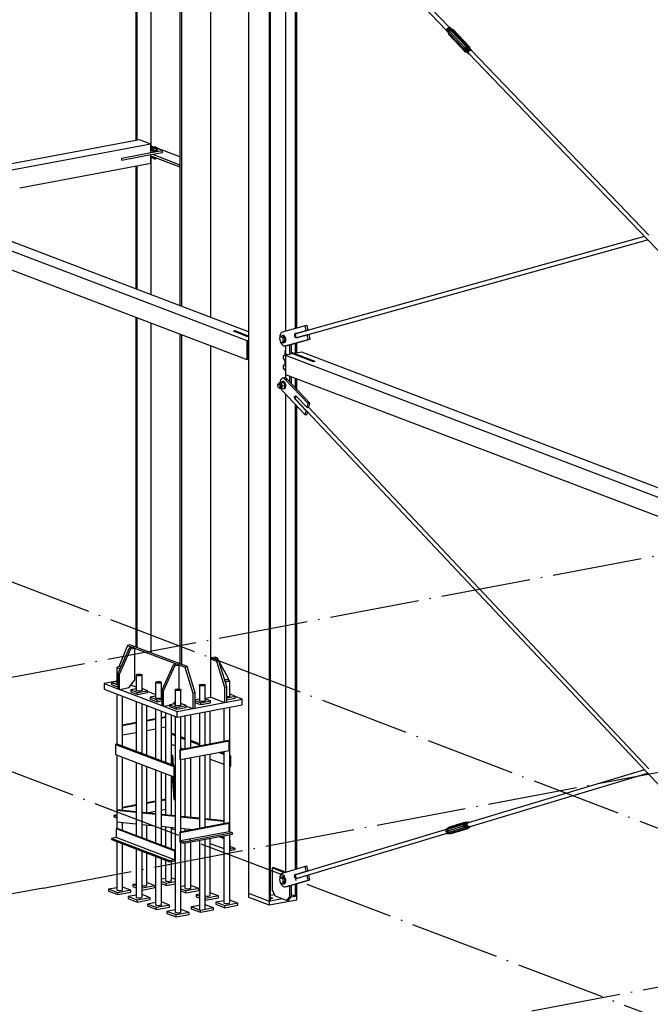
# Paper-space layout 'A0 Advance Steel' of a CAD drawing. Header units: millimetres. Extents: x -21 to 1320, y -7 to 928.
# Tile 35 of 134: x 666 to 708, y 70 to 136. Entities that reach past the tile are written whole.
import ezdxf

# ---------------------------------------------------------------- set-up
doc = ezdxf.new("R2010")
doc.units = ezdxf.units.MM
doc.linetypes.add('ACAD_ISO04W100', pattern=[30, 24, -3, 0, -3])
for name, color, linetype in [('AS_Belki', 145, 'CONTINUOUS'), ('AS_Blachy', 30, 'CONTINUOUS'), ('AS_Czesci specjalne', 31, 'CONTINUOUS'), ('AS_Siatki', 72, 'CONTINUOUS'), ('AS_Sruby', 9, 'CONTINUOUS')]:
    doc.layers.add(name, color=color, linetype=linetype)

psp = doc.layouts.new('A0 Advance Steel')

# ---------------------------------------------------------------- linework, layer by layer
at = {"layer": 'AS_Belki', "linetype": 'Continuous', "ltscale": 0.25}
for p, q in [((673.513, 150.143), (673.513, 127.531)), ((673.617, 127.55), (673.617, 150.119)), ((681.081, 148.111), (681.081, 124.343)), ((682.462, 147.84), (682.462, 124.343)), ((682.565, 124.343), (682.565, 147.859)), ((683.556, 145.791), (683.556, 124.343)), ((684.236, 145.455), (694.366, 134.911)), ((684.223, 124.343), (684.223, 145.096)), ((684.327, 124.343), (684.327, 144.989)), ((694.558, 135.097), (685.11, 144.929)), ((676.478, 143.014), (676.478, 124.343)), ((674.551, 127.192), (674.551, 139.915)), ((676.581, 139.118), (676.581, 124.343)), ((678.544, 124.343), (678.544, 136.627)), ((695.815, 133.403), (704.52, 124.343)), ((704.89, 124.343), (696.008, 133.587)), ((673.772, 127.579), (657.793, 124.569)), ((674.539, 127.287), (673.772, 127.579)), ((674.539, 127.287), (658.911, 124.343)), ((674.539, 126.709), (674.539, 127.287)), ((672.576, 126.339), (674.539, 126.709)), ((672.576, 126.211), (674.539, 126.581)), ((672.576, 126.211), (672.576, 126.339)), ((674.539, 126.003), (674.539, 126.581)), ((674.551, 124.343), (674.551, 126.498)), ((665.73, 124.343), (674.539, 126.003)), ((673.513, 125.809), (673.513, 124.343)), ((673.617, 124.343), (673.617, 125.829)), ((673.513, 124.343), (673.513, 117.571)), ((673.617, 117.532), (673.617, 124.343)), ((674.551, 117.176), (674.551, 124.343)), ((676.478, 124.343), (676.478, 116.442)), ((676.581, 124.343), (676.581, 116.403)), ((678.544, 115.655), (678.544, 124.343)), ((681.081, 124.343), (681.081, 77.041)), ((682.462, 124.343), (682.462, 76.516)), ((682.565, 76.535), (682.565, 124.343)), ((683.556, 124.343), (683.556, 114.722)), ((684.223, 114.909), (684.223, 124.343)), ((684.327, 114.937), (684.327, 124.343)), ((704.52, 124.343), (731.361, 96.408)), ((707.936, 121.172), (704.89, 124.343)), ((657.149, 123.184), (680.964, 114.112)), ((681.081, 114.689), (658.24, 123.389)), ((657.149, 121.899), (680.964, 112.828)), ((707.645, 121.091), (684.305, 114.58)), ((684.361, 114.32), (707.854, 120.873)), ((673.513, 115.666), (673.513, 93.553)), ((673.617, 93.514), (673.617, 115.626)), ((674.551, 93.158), (674.551, 115.27)), ((676.478, 114.537), (676.478, 92.424)), ((676.581, 114.497), (676.581, 92.384)), ((680.074, 114.731), (680.183, 114.751)), ((681.081, 114.347), (680.978, 114.386)), ((678.544, 90.185), (678.544, 113.749)), ((680.964, 114.112), (681.081, 114.135)), ((680.964, 114.112), (680.964, 112.828)), ((681.007, 114.069), (681.081, 114.083)), ((681.007, 112.887), (681.007, 114.069)), ((683.556, 113.755), (683.556, 113.422)), ((684.223, 113.242), (684.223, 113.93)), ((684.327, 113.261), (684.327, 113.959)), ((681.081, 113.114), (681.007, 113.142)), ((684.062, 113.211), (683.572, 113.119)), ((683.572, 113.119), (731.586, 94.829)), ((683.572, 113.119), (683.572, 111.834)), ((685.443, 112.686), (684.062, 113.211)), ((684.662, 113.324), (684.171, 113.232)), ((684.171, 113.232), (684.446, 113.127)), ((685.552, 112.706), (684.446, 113.127)), ((731.703, 95.405), (684.662, 113.324)), ((680.964, 112.828), (681.081, 112.85)), ((681.007, 112.887), (681.081, 112.901)), ((685.552, 112.706), (685.443, 112.686)), ((683.556, 112.12), (683.556, 111.601)), ((683.572, 111.834), (731.586, 93.545)), ((684.223, 110.95), (684.223, 111.586)), ((684.327, 110.84), (684.327, 111.547)), ((683.556, 110.524), (683.556, 78.463)), ((684.223, 78.637), (684.223, 109.816)), ((684.232, 110.179), (719.779, 72.433)), ((684.327, 78.668), (684.327, 109.706)), ((707.936, 85.397), (685.105, 109.641)), ((672.24, 92.187), (672.24, 91.126)), ((673.544, 91.69), (673.544, 90.63)), ((673.938, 90.629), (673.938, 91.672)), ((674.848, 91.193), (674.848, 90.133)), ((675.242, 90.133), (675.242, 91.175)), ((679.818, 90.252), (679.818, 91.295)), ((676.152, 90.697), (676.152, 89.636)), ((676.546, 89.636), (676.546, 90.678)), ((677.788, 91.005), (677.788, 89.944)), ((678.182, 89.944), (678.182, 90.986)), ((672.24, 90.401), (672.24, 87.038)), ((672.634, 86.907), (672.634, 90.25)), ((673.544, 89.904), (673.544, 86.56)), ((678.182, 90.117), (678.544, 90.185)), ((673.938, 86.41), (673.938, 89.754)), ((674.27, 86.283), (674.27, 89.627)), ((674.848, 89.407), (674.848, 86.063)), ((675.242, 85.913), (675.242, 89.257)), ((675.512, 89.154), (675.512, 85.81)), ((678.182, 86.985), (678.182, 89.207)), ((678.514, 87.048), (678.514, 89.27)), ((679.424, 89.441), (679.424, 87.219)), ((679.818, 81.157), (679.818, 89.516)), ((675.906, 85.66), (675.906, 89.004)), ((676.152, 88.91), (676.152, 85.567)), ((676.546, 86.677), (676.546, 88.899)), ((676.816, 88.95), (676.816, 86.728)), ((677.21, 86.802), (677.21, 89.024)), ((677.788, 89.133), (677.788, 86.911)), ((679.424, 86.55), (679.424, 81.695)), ((672.24, 86.317), (672.24, 82.606)), ((672.634, 82.589), (672.634, 86.166)), ((676.546, 81.153), (676.546, 86.008)), ((676.816, 86.059), (676.816, 82.166)), ((677.21, 82.126), (677.21, 86.133)), ((677.788, 86.242), (677.788, 81.387)), ((678.182, 81.461), (678.182, 86.316)), ((678.514, 81.994), (678.514, 86.379)), ((673.544, 85.82), (673.544, 80.908)), ((673.938, 80.758), (673.938, 85.67)), ((674.27, 82.423), (674.27, 85.543)), ((674.848, 85.323), (674.848, 80.411)), ((707.65, 85.312), (695.817, 81.761)), ((675.242, 80.261), (675.242, 85.173)), ((675.512, 85.07), (675.512, 82.298)), ((675.906, 82.258), (675.906, 84.92)), ((676.152, 84.87), (676.152, 79.914)), ((695.889, 81.506), (707.854, 85.095)), ((672.24, 81.835), (672.24, 81.385)), ((672.634, 81.254), (672.634, 81.795)), ((674.27, 80.631), (674.27, 81.63)), ((675.512, 81.504), (675.512, 80.158)), ((675.906, 80.008), (675.906, 81.464)), ((676.816, 81.372), (676.816, 81.204)), ((677.21, 81.278), (677.21, 81.332)), ((694.343, 81.319), (684.3, 78.306)), ((677.788, 80.587), (677.788, 75.975)), ((678.182, 75.957), (678.182, 80.662)), ((678.514, 76.89), (678.514, 80.724)), ((679.424, 80.896), (679.424, 76.412)), ((679.818, 76.393), (679.818, 80.97)), ((684.358, 78.046), (694.414, 81.063)), ((672.24, 80.503), (672.24, 77.285)), ((672.634, 77.267), (672.634, 80.353)), ((673.544, 80.006), (673.544, 76.789)), ((676.546, 75.777), (676.546, 80.464)), ((676.816, 80.404), (676.816, 77.405)), ((677.21, 77.387), (677.21, 80.479)), ((673.938, 76.77), (673.938, 79.856)), ((674.27, 77.575), (674.27, 79.73)), ((674.848, 79.51), (674.848, 76.292)), ((675.242, 76.274), (675.242, 79.359)), ((675.512, 79.257), (675.512, 77.902)), ((675.906, 77.883), (675.906, 79.171)), ((676.152, 79.217), (676.152, 75.795)), ((684.223, 76.847), (684.223, 77.652)), ((684.327, 76.867), (684.327, 77.683)), ((681.081, 77.041), (682.462, 76.516)), ((682.565, 76.915), (682.817, 76.962)), ((683.955, 76.95), (684.223, 76.847)), ((684.223, 76.847), (684.327, 76.867)), ((682.462, 76.516), (682.565, 76.535))]:
    psp.add_line(p, q, dxfattribs=at)
at = {"layer": 'AS_Belki', "linetype": 'Continuous', "ltscale": 0.25, "extrusion": (1.77422e-15, 0.96345, 0.267889)}
for centre in [(-673.741, -24.56, 88.33), (-675.045, -24.427, 87.851), (-676.349, -24.294, 87.373)]:
    psp.add_circle(centre, 0.2, dxfattribs=at)
at = {"layer": 'AS_Belki', "linetype": 'Continuous', "ltscale": 0.25, "extrusion": (-2.77556e-17, 0.96345, 0.267889)}
psp.add_circle((-677.985, -24.377, 87.67), 0.2, dxfattribs=at)
at = {"layer": 'AS_Belki', "linetype": 'Continuous', "ltscale": 0.25, "extrusion": (0.535211, 0.149295, 0.83142)}
psp.add_arc((-73.631, -573.613, 383.349), 0.133, 355.90884, 175.90884, dxfattribs=at)
at = {"layer": 'AS_Belki', "linetype": 'Continuous', "ltscale": 0.25, "extrusion": (0.532893, -0.565859, 0.629149)}
psp.add_arc((573.787, -244.669, 302.277), 0.133, 66.81557, 179.51794, dxfattribs=at)
at = {"layer": 'AS_Belki', "linetype": 'Continuous', "ltscale": 0.25, "extrusion": (1.77422e-15, 0.96345, 0.267889)}
psp.add_arc((-672.437, -24.693, 88.808), 0.2, 247.21567, 98.81558, dxfattribs=at)
at = {"layer": 'AS_Belki', "linetype": 'Continuous', "ltscale": 0.25, "extrusion": (1.37051e-15, 0.96345, 0.267889)}
psp.add_arc((-679.621, -24.459, 87.967), 0.2, 58.38265, 311.6052, dxfattribs=at)
at = {"layer": 'AS_Belki', "linetype": 'Continuous', "ltscale": 0.25, "extrusion": (0.532893, 0.159879, 0.830942)}
psp.add_arc((-121.774, -563.32, 377.173), 0.133, 354.98285, 174.98285, dxfattribs=at)
at = {"layer": 'AS_Belki', "linetype": 'Continuous', "ltscale": 0.25, "extrusion": (-2.77556e-17, 0.96345, 0.267889)}
for centre, start in [((-672.437, -20.701, 74.452), 350.1174), ((-674.073, -20.784, 74.749), 46.50672), ((-675.709, -20.867, 75.046), 350.1174), ((-677.013, -20.733, 74.567), 350.1174), ((-673.741, -20.568, 73.973), 350.1174), ((-678.317, -20.6, 74.088), 46.50676), ((-675.045, -20.435, 73.495), 350.1174), ((-679.621, -20.467, 73.61), 350.1174), ((-676.349, -20.302, 73.016), 350.1174)]:
    psp.add_arc(centre, 0.2, start, 170.1174, dxfattribs=at)
at = {"layer": 'AS_Blachy', "linetype": 'Continuous', "ltscale": 0.25}
for p, q in [((674.539, 126.709), (675.302, 126.853)), ((674.729, 127.072), (674.578, 127.129)), ((674.742, 127.082), (674.695, 127.084)), ((674.767, 127.073), (674.742, 127.082)), ((676.478, 126.421), (674.961, 126.999)), ((675.302, 126.853), (674.961, 126.983)), ((675.302, 126.725), (675.302, 126.853)), ((674.539, 126.581), (675.302, 126.725)), ((674.539, 126.503), (676.476, 125.765)), ((674.629, 126.598), (676.476, 125.894)), ((676.476, 125.894), (676.478, 125.894)), ((676.476, 125.765), (676.476, 125.894)), ((676.476, 125.765), (676.478, 125.766)), ((684.882, 115.092), (683.348, 114.664)), ((685.013, 115.117), (684.882, 115.092)), ((684.95, 114.78), (684.882, 115.092)), ((685.081, 114.805), (685.013, 115.117)), ((680.183, 114.751), (680.074, 114.731)), ((680.978, 114.386), (680.074, 114.731)), ((681.081, 114.409), (680.183, 114.751)), ((684.229, 114.579), (684.95, 114.78)), ((684.36, 114.604), (684.229, 114.579)), ((684.229, 114.579), (684.322, 114.585)), ((685.012, 114.493), (684.291, 114.292)), ((684.36, 114.604), (685.081, 114.805)), ((684.362, 114.596), (684.36, 114.604)), ((684.95, 114.78), (685.081, 114.805)), ((685.143, 114.518), (685.012, 114.493)), ((685.079, 114.181), (685.012, 114.493)), ((685.21, 114.205), (685.143, 114.518)), ((683.545, 113.753), (685.079, 114.181)), ((683.545, 113.753), (683.676, 113.778)), ((683.563, 113.756), (683.563, 113.172)), ((683.676, 113.778), (685.21, 114.205)), ((683.846, 113.171), (683.846, 113.825)), ((683.955, 113.191), (683.955, 113.855)), ((685.079, 114.181), (685.21, 114.205)), ((683.563, 113.423), (683.525, 113.416)), ((683.563, 113.401), (683.525, 113.416)), ((683.525, 113.416), (683.525, 113.136)), ((684.446, 113.127), (683.955, 113.314)), ((684.062, 113.211), (683.955, 113.252)), ((683.525, 112.792), (683.525, 112.494)), ((683.563, 112.799), (683.563, 112.53)), ((683.473, 111.604), (683.342, 111.58)), ((683.525, 112.15), (683.525, 112.131)), ((683.525, 112.131), (683.563, 112.117)), ((683.563, 112.157), (683.563, 111.601)), ((683.846, 111.351), (683.846, 111.73)), ((683.955, 111.235), (683.955, 111.688)), ((683.548, 111.504), (683.679, 111.528)), ((685.075, 109.881), (683.548, 111.504)), ((685.206, 109.906), (683.679, 111.528)), ((683.345, 110.748), (684.873, 109.126)), ((684.288, 110.384), (685.006, 109.622)), ((684.288, 110.384), (684.295, 110.377)), ((684.25, 110.16), (684.225, 110.147)), ((684.225, 110.147), (684.257, 110.153)), ((684.942, 109.385), (684.225, 110.147)), ((685.006, 109.622), (685.075, 109.881)), ((685.006, 109.622), (685.137, 109.647)), ((685.206, 109.906), (685.075, 109.881)), ((685.137, 109.647), (685.206, 109.906)), ((684.873, 109.126), (684.942, 109.385)), ((684.873, 109.126), (685.004, 109.15)), ((684.974, 109.391), (684.942, 109.385)), ((685.004, 109.15), (685.048, 109.313)), ((673.077, 93.471), (672.314, 91.786)), ((672.966, 93.668), (672.429, 92.331)), ((672.429, 91.742), (673.192, 93.427)), ((673.13, 93.699), (672.966, 93.668)), ((672.966, 93.668), (676.303, 92.397)), ((673.35, 93.522), (673.077, 93.471)), ((673.192, 93.427), (673.077, 93.471)), ((676.965, 92.238), (673.13, 93.699)), ((673.192, 93.427), (673.465, 93.478)), ((673.465, 93.478), (673.35, 93.522)), ((673.465, 91.359), (673.465, 93.478)), ((678.593, 92.829), (678.544, 92.847)), ((678.544, 92.754), (678.928, 92.608)), ((678.866, 92.88), (678.593, 92.829)), ((679.091, 92.639), (678.593, 92.829)), ((678.593, 92.829), (678.708, 92.785)), ((678.708, 92.785), (678.981, 92.836)), ((678.981, 92.836), (678.866, 92.88)), ((678.928, 92.608), (679.091, 92.639)), ((678.928, 92.608), (679.465, 90.862)), ((679.088, 92.64), (678.981, 92.836)), ((679.628, 90.893), (679.091, 92.639)), ((679.744, 91.439), (679.095, 92.626)), ((672.314, 91.786), (672.429, 91.742)), ((672.314, 91.786), (672.314, 90.758)), ((672.429, 92.331), (672.429, 92.23)), ((676.03, 92.346), (675.266, 90.661)), ((675.382, 90.617), (676.145, 92.302)), ((676.303, 92.397), (676.03, 92.346)), ((676.145, 92.302), (676.03, 92.346)), ((676.145, 92.302), (676.418, 92.354)), ((676.418, 92.354), (676.303, 92.397)), ((676.418, 92.354), (676.801, 92.208)), ((676.418, 90.737), (676.418, 92.354)), ((676.801, 92.208), (676.965, 92.238)), ((676.801, 92.208), (677.338, 90.461)), ((677.502, 90.492), (676.965, 92.238)), ((672.24, 91.268), (671.393, 91.108)), ((672.24, 91.244), (671.88, 91.176)), ((671.88, 91.176), (672.314, 91.011)), ((671.88, 91.176), (671.88, 91.047)), ((672.429, 90.714), (672.429, 91.742)), ((673.083, 90.837), (673.465, 91.359)), ((679.744, 91.345), (679.744, 91.439)), ((671.393, 91.108), (672.314, 90.758)), ((671.393, 91.108), (671.393, 90.723)), ((671.393, 90.723), (676.302, 88.853)), ((671.88, 91.047), (672.11, 90.96)), ((672.11, 90.96), (672.314, 90.882)), ((672.314, 90.758), (672.329, 90.752)), ((672.314, 90.758), (672.429, 90.714)), ((672.329, 90.752), (675.266, 89.633)), ((672.429, 90.714), (673.083, 90.837)), ((673.544, 90.747), (673.184, 90.679)), ((673.184, 90.679), (673.644, 90.504)), ((673.184, 90.679), (673.184, 90.551)), ((673.184, 90.551), (673.414, 90.463)), ((673.207, 91.007), (673.544, 90.879)), ((673.414, 90.463), (673.644, 90.375)), ((673.644, 90.504), (674.298, 90.627)), ((673.644, 90.375), (673.644, 90.504)), ((673.644, 90.375), (674.298, 90.499)), ((674.298, 90.627), (673.938, 90.764)), ((674.298, 90.499), (674.298, 90.627)), ((674.298, 90.592), (674.848, 90.382)), ((675.266, 90.661), (675.382, 90.617)), ((675.266, 90.661), (675.266, 89.633)), ((675.382, 89.589), (675.382, 90.617)), ((677.338, 90.461), (677.502, 90.492)), ((677.502, 89.465), (677.502, 90.492)), ((679.465, 90.862), (679.628, 90.893)), ((679.465, 90.862), (679.465, 89.834)), ((679.628, 89.865), (679.628, 90.893)), ((674.848, 90.25), (674.488, 90.182)), ((674.488, 90.182), (674.948, 90.007)), ((674.488, 90.182), (674.488, 90.054)), ((674.488, 90.054), (674.718, 89.966)), ((674.718, 89.966), (674.948, 89.879)), ((674.948, 90.007), (675.266, 90.067)), ((674.948, 89.879), (674.948, 90.007)), ((674.948, 89.879), (675.266, 89.939)), ((675.266, 90.258), (675.242, 90.268)), ((676.052, 89.735), (676.152, 89.871)), ((677.338, 90.461), (677.338, 89.434)), ((677.788, 90.062), (677.502, 90.008)), ((677.502, 89.966), (677.888, 89.819)), ((677.502, 89.837), (677.657, 89.778)), ((677.502, 89.465), (679.465, 89.834)), ((677.888, 89.819), (678.542, 89.942)), ((677.888, 89.69), (677.888, 89.819)), ((677.888, 89.69), (678.542, 89.813)), ((678.542, 89.942), (678.182, 90.079)), ((678.542, 89.813), (678.542, 89.942)), ((678.544, 90.185), (679.465, 89.834)), ((679.465, 89.834), (679.628, 89.865)), ((679.465, 89.834), (679.48, 89.837)), ((679.628, 90.147), (680.178, 90.25)), ((679.628, 90.018), (680.178, 90.122)), ((679.628, 89.865), (680.664, 90.06)), ((680.178, 90.25), (679.818, 90.387)), ((680.178, 90.122), (680.178, 90.25)), ((680.664, 90.06), (680.178, 90.246)), ((680.664, 89.675), (680.664, 90.06)), ((675.266, 89.633), (675.382, 89.589)), ((675.382, 89.589), (675.791, 89.666)), ((675.382, 89.589), (676.302, 89.239)), ((676.152, 89.754), (675.791, 89.686)), ((675.791, 89.686), (676.252, 89.51)), ((675.791, 89.686), (675.791, 89.557)), ((675.791, 89.557), (676.022, 89.47)), ((676.022, 89.47), (676.252, 89.382)), ((676.252, 89.51), (676.906, 89.634)), ((676.252, 89.382), (676.252, 89.51)), ((676.252, 89.382), (676.906, 89.505)), ((676.302, 88.853), (680.664, 89.675)), ((676.302, 89.239), (677.487, 89.462)), ((676.302, 88.853), (676.302, 89.239)), ((676.906, 89.634), (676.546, 89.771)), ((676.906, 89.505), (676.906, 89.634)), ((676.906, 89.598), (677.338, 89.434)), ((677.487, 89.462), (677.502, 89.465)), ((677.487, 89.462), (677.502, 89.465)), ((677.657, 89.778), (677.888, 89.69)), ((673.544, 88.495), (672.634, 88.324)), ((674.848, 88.741), (674.27, 88.632)), ((674.27, 88.606), (674.848, 88.715)), ((675.512, 88.866), (675.242, 88.815)), ((675.242, 88.789), (675.512, 88.84)), ((672.634, 88.298), (673.544, 88.469)), ((672.634, 87.656), (673.544, 87.827)), ((674.27, 87.964), (674.848, 88.073)), ((675.242, 88.147), (675.512, 88.198)), ((675.982, 87.743), (675.906, 87.728)), ((675.906, 87.709), (676.152, 87.616)), ((676.152, 87.678), (675.982, 87.743)), ((679.736, 87.278), (676.464, 86.661)), ((676.51, 86.644), (679.782, 87.26)), ((676.816, 87.425), (676.546, 87.528)), ((676.546, 87.466), (676.816, 87.363)), ((677.788, 87.055), (677.21, 87.275)), ((677.21, 87.213), (677.788, 86.992)), ((679.782, 87.26), (679.736, 87.278)), ((679.782, 86.618), (679.782, 87.26)), ((672.273, 87.044), (672.164, 87.023)), ((672.164, 87.023), (676.076, 85.533)), ((672.164, 87.023), (672.164, 86.345)), ((676.185, 85.554), (672.273, 87.044)), ((675.906, 87.031), (676.152, 86.938)), ((676.464, 86.661), (676.51, 86.644)), ((676.464, 86.661), (676.464, 86.019)), ((676.51, 86.001), (676.51, 86.644)), ((676.51, 86.001), (679.782, 86.618)), ((676.546, 86.788), (676.74, 86.713)), ((679.424, 86.431), (679.214, 86.511)), ((672.164, 86.345), (676.076, 84.855)), ((675.932, 86.271), (675.971, 85.635)), ((676.012, 86.271), (675.932, 86.271)), ((675.932, 86.271), (675.932, 85.65)), ((676.053, 85.604), (676.012, 86.271)), ((676.464, 86.019), (676.51, 86.001)), ((678.514, 86.038), (679.424, 85.691)), ((679.105, 86.49), (679.424, 86.369)), ((679.893, 86.252), (679.818, 86.281)), ((679.818, 86.238), (679.893, 86.252)), ((679.893, 85.574), (679.893, 86.252)), ((676.076, 85.533), (676.185, 85.554)), ((676.076, 85.533), (676.076, 84.855)), ((676.185, 84.876), (676.185, 85.554)), ((679.818, 85.56), (679.893, 85.574)), ((675.969, 84.896), (676.064, 83.333)), ((676.017, 84.878), (676.064, 84.104)), ((676.076, 84.855), (676.185, 84.876)), ((676.144, 84.104), (676.098, 84.859)), ((676.064, 84.104), (676.144, 84.104)), ((676.064, 84.104), (676.064, 83.333)), ((676.144, 83.333), (676.144, 84.104)), ((674.848, 83.217), (674.27, 83.108)), ((675.512, 83.342), (675.242, 83.292)), ((675.242, 83.265), (675.512, 83.316)), ((676.064, 83.333), (676.144, 83.333)), ((672.268, 82.626), (672.239, 82.606)), ((672.239, 82.606), (673.544, 82.474)), ((672.239, 82.606), (672.239, 81.835)), ((673.544, 82.497), (672.268, 82.626)), ((673.544, 82.972), (672.634, 82.8)), ((672.634, 82.774), (673.544, 82.945)), ((674.27, 83.082), (674.848, 83.191)), ((674.27, 82.44), (674.848, 82.549)), ((675.242, 82.623), (675.512, 82.674)), ((672.239, 82.292), (672.046, 82.255)), ((672.239, 82.181), (672.046, 82.255)), ((672.046, 82.255), (672.046, 82.178)), ((672.046, 82.178), (672.239, 82.104)), ((674.848, 82.365), (673.938, 82.457)), ((673.938, 82.434), (674.848, 82.342)), ((676.152, 82.233), (675.242, 82.325)), ((675.242, 82.302), (676.152, 82.21)), ((677.788, 82.067), (676.546, 82.193)), ((676.546, 82.17), (677.788, 82.044)), ((679.424, 81.902), (678.182, 82.027)), ((678.182, 82.004), (679.424, 81.879)), ((672.273, 81.392), (672.208, 81.379)), ((672.208, 81.379), (676.12, 79.889)), ((672.208, 81.379), (672.208, 80.778)), ((672.239, 81.835), (673.544, 81.703)), ((676.185, 79.902), (672.273, 81.392)), ((673.938, 81.663), (674.848, 81.571)), ((675.242, 81.531), (676.152, 81.439)), ((675.906, 81.379), (676.152, 81.285)), ((679.736, 81.754), (676.464, 81.138)), ((676.51, 81.12), (679.782, 81.736)), ((676.546, 81.399), (677.396, 81.313)), ((679.782, 81.736), (679.736, 81.754)), ((679.782, 81.171), (679.782, 81.736)), ((679.837, 81.86), (679.818, 81.862)), ((679.837, 81.86), (679.818, 81.846)), ((679.837, 81.15), (679.837, 81.86)), ((672.208, 80.778), (671.881, 80.717)), ((675.793, 79.227), (671.881, 80.717)), ((671.881, 80.717), (671.881, 80.64)), ((671.881, 80.64), (675.793, 79.15)), ((676.12, 79.288), (672.208, 80.778)), ((676.464, 81.138), (676.51, 81.12)), ((676.464, 81.138), (676.464, 80.495)), ((679.782, 81.171), (676.51, 80.555)), ((676.51, 80.555), (676.51, 81.12)), ((680.012, 81.084), (676.74, 80.467)), ((676.74, 80.39), (680.012, 81.006)), ((679.11, 80.837), (679.424, 80.717)), ((679.424, 80.754), (679.175, 80.849)), ((680.012, 81.084), (679.782, 81.171)), ((679.85, 80.592), (679.818, 80.604)), ((679.818, 80.586), (679.85, 80.592)), ((679.85, 79.991), (679.85, 80.592)), ((680.012, 81.006), (680.012, 81.084)), ((676.12, 79.889), (676.185, 79.902)), ((676.185, 79.224), (676.185, 79.902)), ((676.464, 80.495), (676.51, 80.478)), ((676.74, 80.467), (676.51, 80.555)), ((676.51, 80.478), (676.51, 80.555)), ((676.51, 80.478), (676.74, 80.39)), ((676.74, 80.39), (676.74, 80.467)), ((678.514, 80.386), (679.424, 80.039)), ((679.818, 79.908), (679.85, 79.914)), ((680.177, 80.053), (679.85, 80.177)), ((680.177, 80.053), (679.85, 79.991)), ((679.85, 79.914), (679.85, 79.991)), ((679.85, 79.914), (680.177, 79.976)), ((680.177, 79.976), (680.177, 80.053)), ((676.12, 79.288), (675.793, 79.227)), ((676.12, 79.889), (676.12, 79.288)), ((676.12, 79.288), (676.12, 79.211)), ((675.793, 79.15), (675.793, 79.227)), ((675.793, 79.15), (676.12, 79.211)), ((676.12, 79.211), (676.185, 79.224)), ((682.781, 78.758), (682.672, 78.738)), ((683.503, 78.421), (682.672, 78.738)), ((682.672, 78.738), (682.672, 77.26)), ((683.595, 78.449), (682.781, 78.758)), ((684.873, 78.832), (683.415, 78.395)), ((685.004, 78.857), (684.873, 78.832)), ((684.942, 78.52), (684.873, 78.832)), ((685.073, 78.545), (685.004, 78.857)), ((675.512, 78.03), (675.242, 77.979)), ((676.152, 77.972), (675.906, 78.066)), ((683.415, 78.395), (683.345, 78.374)), ((683.548, 77.464), (685.075, 77.922)), ((683.679, 77.488), (685.206, 77.947)), ((684.225, 78.305), (684.942, 78.52)), ((684.356, 78.329), (684.225, 78.305)), ((684.225, 78.305), (684.313, 78.31)), ((685.006, 78.234), (684.288, 78.019)), ((684.39, 78.049), (684.288, 78.019)), ((684.356, 78.329), (685.073, 78.545)), ((684.357, 78.323), (684.356, 78.329)), ((684.942, 78.52), (685.073, 78.545)), ((685.137, 78.259), (685.006, 78.234)), ((685.075, 77.922), (685.006, 78.234)), ((685.075, 77.922), (685.206, 77.947)), ((685.206, 77.947), (685.137, 78.259)), ((672.24, 77.414), (671.694, 77.311)), ((672.308, 77.077), (671.694, 77.311)), ((671.694, 77.311), (671.694, 77.182)), ((673.18, 77.241), (672.634, 77.449)), ((673.544, 77.659), (673.33, 77.619)), ((673.544, 77.537), (673.33, 77.619)), ((673.33, 77.619), (673.33, 77.491)), ((673.33, 77.491), (673.544, 77.409)), ((673.943, 77.385), (673.938, 77.387)), ((673.938, 77.259), (673.943, 77.257)), ((674.816, 77.55), (673.943, 77.385)), ((673.943, 77.257), (674.816, 77.421)), ((673.943, 77.257), (673.943, 77.385)), ((674.816, 77.55), (674.27, 77.758)), ((674.816, 77.421), (674.816, 77.55)), ((675.579, 77.693), (675.242, 77.822)), ((675.242, 77.694), (675.579, 77.565)), ((676.152, 77.801), (675.579, 77.693)), ((675.579, 77.565), (675.579, 77.693)), ((675.579, 77.565), (676.152, 77.673)), ((676.816, 77.533), (676.546, 77.482)), ((676.883, 77.197), (676.546, 77.325)), ((677.756, 77.361), (676.883, 77.197)), ((677.756, 77.361), (677.21, 77.569)), ((677.756, 77.233), (677.756, 77.361)), ((682.672, 77.26), (682.864, 76.866)), ((683.548, 77.464), (683.679, 77.488)), ((683.846, 76.813), (683.846, 77.539)), ((683.955, 76.834), (683.955, 77.571)), ((671.694, 77.182), (672.308, 76.949)), ((673.18, 77.241), (672.308, 77.077)), ((672.308, 76.949), (673.18, 77.113)), ((672.308, 76.949), (672.308, 77.077)), ((673.544, 76.917), (672.998, 76.814)), ((673.611, 76.58), (672.998, 76.814)), ((672.998, 76.814), (672.998, 76.686)), ((672.998, 76.686), (673.611, 76.452)), ((673.18, 77.113), (673.18, 77.241)), ((674.484, 76.745), (673.611, 76.58)), ((673.611, 76.452), (674.484, 76.616)), ((674.484, 76.745), (673.938, 76.953)), ((674.484, 76.616), (674.484, 76.745)), ((676.546, 77.197), (676.883, 77.068)), ((676.883, 77.068), (677.756, 77.233)), ((676.883, 77.068), (676.883, 77.197)), ((677.788, 76.974), (677.574, 76.934)), ((677.788, 76.852), (677.574, 76.934)), ((677.574, 76.934), (677.574, 76.805)), ((677.574, 76.805), (677.788, 76.724)), ((678.187, 76.7), (678.182, 76.702)), ((679.06, 76.864), (678.187, 76.7)), ((678.187, 76.572), (679.06, 76.736)), ((678.187, 76.572), (678.187, 76.7)), ((679.06, 76.864), (678.514, 77.072)), ((679.06, 76.736), (679.06, 76.864)), ((681.081, 77.041), (681.081, 76.785)), ((681.081, 76.785), (681.388, 76.668)), ((681.388, 76.668), (682.155, 76.375)), ((682.462, 76.259), (684.327, 76.61)), ((682.565, 76.535), (683.347, 76.682)), ((682.864, 76.866), (683.654, 76.565)), ((683.654, 76.565), (683.846, 76.813)), ((683.763, 76.586), (683.955, 76.834)), ((683.846, 76.813), (683.955, 76.834)), ((683.921, 76.791), (683.945, 76.795)), ((683.945, 76.795), (684.223, 76.847)), ((684.327, 76.61), (684.327, 76.867)), ((673.611, 76.452), (673.611, 76.58)), ((674.848, 76.42), (674.302, 76.317)), ((674.915, 76.084), (674.302, 76.317)), ((674.302, 76.317), (674.302, 76.189)), ((674.302, 76.189), (674.915, 75.955)), ((675.788, 76.248), (674.915, 76.084)), ((674.915, 75.955), (675.788, 76.12)), ((674.915, 75.955), (674.915, 76.084)), ((675.788, 76.248), (675.242, 76.456)), ((675.788, 76.12), (675.788, 76.248)), ((677.092, 75.751), (676.546, 75.959)), ((677.788, 76.232), (677.242, 76.129)), ((677.855, 75.895), (677.242, 76.129)), ((677.242, 76.129), (677.242, 76)), ((677.242, 76), (677.855, 75.767)), ((678.728, 76.06), (677.855, 75.895)), ((678.182, 76.574), (678.187, 76.572)), ((678.728, 76.06), (678.182, 76.268)), ((678.728, 75.931), (678.728, 76.06)), ((679.424, 76.54), (678.878, 76.437)), ((679.491, 76.203), (678.878, 76.437)), ((678.878, 76.437), (678.878, 76.309)), ((678.878, 76.309), (679.491, 76.075)), ((680.364, 76.368), (679.491, 76.203)), ((679.491, 76.075), (680.364, 76.239)), ((679.491, 76.075), (679.491, 76.203)), ((680.364, 76.368), (679.818, 76.576)), ((680.364, 76.239), (680.364, 76.368)), ((682.155, 76.375), (682.462, 76.259)), ((682.462, 76.516), (682.462, 76.259)), ((683.654, 76.565), (683.763, 76.586)), ((676.152, 75.924), (675.606, 75.821)), ((676.219, 75.587), (675.606, 75.821)), ((675.606, 75.821), (675.606, 75.692)), ((675.606, 75.692), (676.219, 75.459)), ((677.092, 75.751), (676.219, 75.587)), ((676.219, 75.459), (677.092, 75.623)), ((676.219, 75.459), (676.219, 75.587)), ((677.092, 75.623), (677.092, 75.751)), ((677.855, 75.767), (678.728, 75.931)), ((677.855, 75.767), (677.855, 75.895))]:
    psp.add_line(p, q, dxfattribs=at)
at = {"layer": 'AS_Blachy', "linetype": 'Continuous', "ltscale": 0.25, "extrusion": (-0.817975, -0.154104, 0.554228)}
for centre, start, end in [((14.299, 383.956, -576.642), 182.72976, 251.65069), ((14.299, 383.956, -576.642), 289.62514, 2.72976), ((17.329, 383.639, -576.167), 139.10033, 243.06331), ((17.329, 383.713, -576.278), 139.10033, 184.10033), ((17.329, 383.639, -576.167), 294.66326, 319.10033), ((49.962, 380.232, -571.05), 183.35113, 251.81655), ((49.962, 380.232, -571.05), 289.75138, 3.35113)]:
    psp.add_arc(centre, 0.467, start, end, dxfattribs=at)
at = {"layer": 'AS_Blachy', "linetype": 'Continuous', "ltscale": 0.25, "extrusion": (0.817975, 0.154104, -0.554228)}
for centre, start, end in [((-14.227, 384.422, 577.343), 177.27544, 357.26503), ((-14.227, 384.496, 577.453), 200.7116, 203.52358), ((-18.324, 383.992, 576.697), 220.90488, 40.89446), ((-18.324, 384.066, 576.808), 303.78304, 306.40852), ((-49.873, 380.698, 571.75), 176.65408, 356.64366), ((-49.873, 380.772, 571.861), 200.76523, 203.85777)]:
    psp.add_arc(centre, 0.147, start, end, dxfattribs=at)
at = {"layer": 'AS_Blachy', "linetype": 'Continuous', "ltscale": 0.25, "extrusion": (-4.46676e-15, -0.96345, -0.267889)}
psp.add_arc((672.437, -24.418, -87.818), 0.22, 124.38282, 204.26363, dxfattribs=at)
at = {"layer": 'AS_Blachy', "linetype": 'Continuous', "ltscale": 0.25, "extrusion": (-6.99491e-15, -0.96345, -0.267889)}
psp.add_arc((673.741, -24.285, -87.34), 0.22, 335.9445, 204.26367, dxfattribs=at)
at = {"layer": 'AS_Blachy', "linetype": 'Continuous', "ltscale": 0.25, "extrusion": (-2.71109e-15, -0.96345, -0.267889)}
psp.add_arc((675.045, -24.152, -86.861), 0.22, 335.94469, 204.26364, dxfattribs=at)
at = {"layer": 'AS_Blachy', "linetype": 'Continuous', "ltscale": 0.25, "extrusion": (-9.55422e-16, -0.96345, -0.267889)}
for centre, start, end in [((677.985, -24.101, -86.68), 335.94461, 204.26365), ((676.349, -24.019, -86.383), 335.9447, 204.26362)]:
    psp.add_arc(centre, 0.22, start, end, dxfattribs=at)
at = {"layer": 'AS_Blachy', "linetype": 'Continuous', "ltscale": 0.25, "extrusion": (8.00246e-16, -0.96345, -0.267889)}
psp.add_arc((679.621, -24.184, -86.977), 0.22, 335.94468, 87.93705, dxfattribs=at)
at = {"layer": 'AS_Blachy', "linetype": 'Continuous', "ltscale": 0.25, "extrusion": (5.48553e-15, -0.96345, -0.267889)}
psp.add_arc((682.537, -20.548, -73.901), 0.147, 281.40114, 77.77747, dxfattribs=at)
at = {"layer": 'AS_Czesci specjalne', "linetype": 'Continuous', "ltscale": 0.25}
for p, q in [((694.401, 135.008), (694.365, 134.937)), ((694.365, 134.937), (694.366, 134.872)), ((694.365, 134.937), (694.508, 134.788)), ((694.366, 134.872), (694.403, 134.832)), ((694.366, 134.872), (694.489, 134.744)), ((694.464, 135.067), (694.401, 135.008)), ((694.548, 134.856), (694.401, 135.008)), ((694.403, 134.832), (694.489, 134.742)), ((694.537, 135.098), (694.464, 135.067)), ((694.61, 134.915), (694.464, 135.067)), ((694.537, 134.846), (694.489, 134.749)), ((694.489, 134.749), (694.49, 134.662)), ((694.489, 134.749), (695.574, 133.62)), ((694.679, 134.95), (694.537, 135.098)), ((694.6, 135.093), (694.537, 135.098)), ((694.537, 134.846), (694.622, 134.925)), ((694.548, 134.856), (694.537, 134.846)), ((695.622, 133.717), (694.537, 134.846)), ((694.548, 134.856), (694.61, 134.915)), ((694.721, 134.967), (694.6, 135.093)), ((694.622, 134.925), (694.61, 134.915)), ((694.72, 134.967), (694.622, 134.925)), ((694.622, 134.925), (695.707, 133.797)), ((694.622, 134.925), (695.194, 134.379)), ((694.622, 134.925), (695.183, 134.398)), ((695.185, 134.42), (694.622, 134.925)), ((694.72, 134.967), (695.185, 134.42)), ((695.198, 134.438), (694.72, 134.967)), ((695.22, 134.447), (694.72, 134.967)), ((695.248, 134.447), (694.72, 134.967)), ((695.277, 134.437), (694.72, 134.967)), ((694.806, 134.96), (694.72, 134.967)), ((695.277, 134.437), (694.806, 134.96)), ((695.304, 134.421), (694.806, 134.96)), ((695.325, 134.403), (694.806, 134.96)), ((695.891, 133.831), (694.806, 134.96)), ((694.49, 134.662), (694.54, 134.608)), ((694.49, 134.662), (695.575, 133.533)), ((694.54, 134.608), (695.625, 133.479)), ((695.183, 134.398), (695.185, 134.42)), ((695.194, 134.379), (695.183, 134.398)), ((695.198, 134.438), (695.185, 134.42)), ((695.198, 134.438), (695.186, 134.393)), ((695.707, 133.797), (695.194, 134.379)), ((695.216, 134.364), (695.194, 134.379)), ((695.22, 134.447), (695.198, 134.438)), ((695.202, 134.378), (695.198, 134.438)), ((695.198, 134.376), (695.202, 134.378)), ((695.204, 134.372), (695.199, 134.377)), ((695.248, 134.447), (695.202, 134.378)), ((695.202, 134.378), (695.22, 134.447)), ((695.202, 134.378), (695.23, 134.377)), ((695.707, 133.797), (695.216, 134.364)), ((695.245, 134.357), (695.216, 134.364)), ((695.248, 134.447), (695.22, 134.447)), ((695.23, 134.377), (695.248, 134.447)), ((695.23, 134.377), (695.277, 134.437)), ((695.23, 134.377), (695.258, 134.364)), ((695.707, 133.797), (695.245, 134.357)), ((695.245, 134.357), (695.805, 133.838)), ((695.277, 134.355), (695.245, 134.357)), ((695.277, 134.437), (695.248, 134.447)), ((695.258, 134.364), (695.277, 134.437)), ((695.258, 134.364), (695.27, 134.356)), ((695.283, 134.356), (695.277, 134.437)), ((695.304, 134.421), (695.277, 134.437)), ((695.305, 134.358), (695.277, 134.355)), ((695.277, 134.355), (695.805, 133.838)), ((695.287, 134.356), (695.304, 134.421)), ((695.305, 134.358), (695.304, 134.421)), ((695.325, 134.403), (695.304, 134.421)), ((695.327, 134.365), (695.305, 134.358)), ((695.805, 133.838), (695.305, 134.358)), ((695.314, 134.361), (695.325, 134.403)), ((695.337, 134.387), (695.325, 134.403)), ((695.891, 133.831), (695.325, 134.403)), ((695.325, 134.364), (695.337, 134.387)), ((695.338, 134.374), (695.327, 134.365)), ((695.805, 133.838), (695.327, 134.365)), ((695.337, 134.387), (695.332, 134.37)), ((695.337, 134.387), (695.333, 134.37)), ((695.338, 134.374), (695.337, 134.387)), ((695.337, 134.387), (695.891, 133.831)), ((695.805, 133.838), (695.338, 134.374)), ((695.338, 134.374), (695.891, 133.831)), ((695.574, 133.62), (695.622, 133.717)), ((695.575, 133.533), (695.574, 133.62)), ((695.646, 133.603), (695.574, 133.62)), ((695.575, 133.533), (695.647, 133.539)), ((695.625, 133.479), (695.575, 133.533)), ((695.622, 133.717), (695.707, 133.797)), ((695.682, 133.675), (695.622, 133.717)), ((695.625, 133.479), (695.684, 133.498)), ((695.625, 133.479), (695.71, 133.472)), ((695.646, 133.603), (695.682, 133.675)), ((695.646, 133.603), (695.647, 133.539)), ((695.793, 133.451), (695.646, 133.603)), ((695.647, 133.539), (695.684, 133.498)), ((695.647, 133.539), (695.793, 133.387)), ((695.682, 133.675), (695.745, 133.734)), ((695.828, 133.523), (695.682, 133.675)), ((695.684, 133.498), (695.83, 133.346)), ((695.707, 133.797), (695.805, 133.838)), ((695.745, 133.734), (695.707, 133.797)), ((695.745, 133.734), (695.818, 133.765)), ((695.891, 133.582), (695.745, 133.734)), ((695.828, 133.523), (695.793, 133.451)), ((695.793, 133.451), (695.793, 133.387)), ((695.793, 133.387), (695.83, 133.346)), ((695.818, 133.765), (695.805, 133.838)), ((695.805, 133.838), (695.891, 133.831)), ((695.814, 133.455), (695.844, 133.515)), ((695.815, 133.401), (695.814, 133.455)), ((695.846, 133.367), (695.815, 133.401)), ((695.964, 133.613), (695.818, 133.765)), ((695.818, 133.765), (695.881, 133.76)), ((695.891, 133.582), (695.828, 133.523)), ((695.844, 133.515), (695.897, 133.565)), ((695.881, 133.76), (695.891, 133.831)), ((696.027, 133.607), (695.881, 133.76)), ((695.94, 133.777), (695.891, 133.831)), ((695.964, 133.613), (695.891, 133.582)), ((695.897, 133.565), (695.958, 133.591)), ((695.919, 133.721), (695.94, 133.777)), ((695.941, 133.697), (695.94, 133.777)), ((695.958, 133.591), (696.012, 133.587)), ((696.027, 133.607), (695.964, 133.613)), ((696.043, 133.553), (696.01, 133.587)), ((696.01, 133.587), (696.043, 133.553)), ((696.012, 133.587), (696.043, 133.553)), ((696.065, 133.567), (696.027, 133.607)), ((696.043, 133.553), (696.043, 133.551)), ((696.065, 133.528), (696.065, 133.567)), ((695.83, 133.346), (695.873, 133.343)), ((695.85, 133.367), (695.846, 133.367)), ((694.355, 81.342), (694.318, 81.273)), ((694.318, 81.273), (694.441, 81.31)), ((694.318, 81.273), (694.318, 81.188)), ((694.318, 81.188), (694.443, 81.226)), ((694.418, 81.376), (694.355, 81.342)), ((694.355, 81.342), (694.456, 81.372)), ((694.466, 81.391), (694.418, 81.376)), ((694.441, 81.345), (695.521, 81.669)), ((694.441, 81.23), (695.521, 81.554)), ((694.491, 81.437), (694.441, 81.345)), ((694.441, 81.345), (694.441, 81.23)), ((694.441, 81.23), (694.49, 81.126)), ((695.57, 81.45), (694.49, 81.126)), ((694.491, 81.437), (695.571, 81.761)), ((694.491, 81.437), (695.041, 81.621)), ((694.491, 81.437), (695.054, 81.619)), ((694.491, 81.437), (695.042, 81.618)), ((694.576, 81.484), (694.491, 81.437)), ((695.655, 81.382), (694.575, 81.058)), ((695.052, 81.628), (694.576, 81.484)), ((694.576, 81.484), (695.041, 81.621)), ((695.052, 81.628), (695.041, 81.621)), ((695.041, 81.621), (695.042, 81.618)), ((695.041, 81.621), (695.042, 81.618)), ((695.041, 81.621), (695.042, 81.618)), ((695.054, 81.619), (695.042, 81.618)), ((695.073, 81.633), (695.052, 81.628)), ((695.052, 81.628), (695.054, 81.619)), ((695.056, 81.62), (695.052, 81.628)), ((695.054, 81.619), (695.571, 81.761)), ((695.075, 81.627), (695.054, 81.619)), ((695.093, 81.636), (695.073, 81.633)), ((695.073, 81.633), (695.075, 81.627)), ((695.075, 81.627), (695.571, 81.761)), ((695.101, 81.639), (695.075, 81.627)), ((695.101, 81.639), (695.656, 81.808)), ((695.571, 81.761), (695.101, 81.639)), ((695.131, 81.651), (695.101, 81.639)), ((695.656, 81.808), (695.131, 81.651)), ((695.655, 81.382), (695.145, 81.21)), ((695.167, 81.214), (695.655, 81.382)), ((695.196, 81.215), (695.655, 81.382)), ((695.753, 81.37), (695.196, 81.215)), ((695.753, 81.37), (695.227, 81.217)), ((695.227, 81.217), (695.256, 81.221)), ((695.228, 81.215), (695.236, 81.218)), ((695.753, 81.37), (695.256, 81.221)), ((695.256, 81.221), (695.277, 81.227)), ((695.277, 81.227), (695.753, 81.37)), ((695.521, 81.669), (695.571, 81.761)), ((695.521, 81.669), (695.593, 81.656)), ((695.521, 81.554), (695.521, 81.669)), ((695.521, 81.554), (695.593, 81.571)), ((695.57, 81.45), (695.521, 81.554)), ((695.629, 81.493), (695.57, 81.45)), ((695.655, 81.382), (695.57, 81.45)), ((695.571, 81.761), (695.656, 81.808)), ((695.571, 81.761), (695.63, 81.724)), ((695.63, 81.724), (695.593, 81.656)), ((695.593, 81.656), (695.739, 81.699)), ((695.593, 81.656), (695.593, 81.571)), ((695.593, 81.571), (695.739, 81.615)), ((695.593, 81.571), (695.629, 81.493)), ((695.775, 81.537), (695.629, 81.493)), ((695.693, 81.443), (695.629, 81.493)), ((695.63, 81.724), (695.776, 81.768)), ((695.693, 81.759), (695.63, 81.724)), ((695.693, 81.443), (695.655, 81.382)), ((695.753, 81.37), (695.655, 81.382)), ((695.656, 81.808), (695.693, 81.759)), ((695.754, 81.796), (695.656, 81.808)), ((695.839, 81.803), (695.693, 81.759)), ((695.838, 81.487), (695.693, 81.443)), ((695.766, 81.434), (695.693, 81.443)), ((695.776, 81.768), (695.739, 81.699)), ((695.739, 81.699), (695.739, 81.615)), ((695.739, 81.615), (695.775, 81.537)), ((695.766, 81.434), (695.753, 81.37)), ((695.753, 81.37), (695.839, 81.417)), ((695.754, 81.796), (695.759, 81.779)), ((695.771, 81.782), (695.754, 81.796)), ((695.761, 81.69), (695.792, 81.748)), ((695.761, 81.619), (695.761, 81.69)), ((695.791, 81.553), (695.761, 81.619)), ((695.766, 81.434), (695.911, 81.478)), ((695.775, 81.537), (695.838, 81.487)), ((695.839, 81.803), (695.776, 81.768)), ((695.844, 81.511), (695.791, 81.553)), ((695.792, 81.748), (695.845, 81.777)), ((695.832, 81.454), (695.839, 81.417)), ((695.838, 81.487), (695.911, 81.478)), ((695.912, 81.794), (695.839, 81.803)), ((695.839, 81.417), (695.864, 81.463)), ((695.905, 81.504), (695.844, 81.511)), ((695.845, 81.777), (695.861, 81.775)), ((695.934, 81.519), (695.905, 81.504)), ((695.911, 81.478), (695.975, 81.512)), ((695.916, 81.791), (695.912, 81.794)), ((695.975, 81.512), (695.987, 81.535)), ((694.318, 81.188), (694.354, 81.11)), ((694.479, 81.148), (694.354, 81.11)), ((694.354, 81.11), (694.417, 81.06)), ((694.529, 81.094), (694.417, 81.06)), ((694.417, 81.06), (694.49, 81.051)), ((694.49, 81.126), (694.575, 81.058)), ((694.49, 81.051), (694.558, 81.072)), ((695.145, 81.21), (694.575, 81.058)), ((695.134, 81.204), (694.575, 81.058)), ((695.135, 81.197), (694.575, 81.058)), ((694.575, 81.058), (694.673, 81.046)), ((694.673, 81.046), (695.199, 81.203)), ((695.135, 81.197), (694.673, 81.046)), ((695.171, 81.195), (694.673, 81.046)), ((695.148, 81.194), (694.673, 81.046)), ((695.134, 81.204), (695.145, 81.21)), ((695.134, 81.204), (695.135, 81.197)), ((695.134, 81.204), (695.135, 81.197)), ((695.134, 81.204), (695.135, 81.197)), ((695.135, 81.204), (695.135, 81.197)), ((695.135, 81.197), (695.148, 81.194)), ((695.145, 81.21), (695.167, 81.214)), ((695.145, 81.21), (695.148, 81.194)), ((695.148, 81.194), (695.149, 81.211)), ((695.148, 81.194), (695.171, 81.195)), ((695.167, 81.214), (695.196, 81.215)), ((695.167, 81.214), (695.171, 81.195)), ((695.171, 81.195), (695.199, 81.203)), ((695.191, 81.215), (695.199, 81.203)), ((695.196, 81.215), (695.227, 81.217)), ((695.199, 81.203), (695.196, 81.215)), ((695.199, 81.203), (695.228, 81.215)), ((695.226, 81.217), (695.228, 81.215)), ((695.228, 81.215), (695.227, 81.217))]:
    psp.add_line(p, q, dxfattribs=at)
at = {"layer": 'AS_Siatki', "color": 20, "linetype": 'ACAD_ISO04W100', "ltscale": 0.25}
for p, q in [((641.77, 87.123), (966.262, 148.257)), ((667.312, 77.394), (991.804, 138.528)), ((692.623, 67.753), (1017.115, 128.886)), ((664.731, 98.1), (789.798, 50.459)), ((642.373, 93.887), (767.44, 46.247)), ((667.313, 77.394), (655.029, 75.08)), ((667.312, 77.394), (667.313, 77.394))]:
    psp.add_line(p, q, dxfattribs=at)
at = {"layer": 'AS_Sruby', "linetype": 'Continuous', "ltscale": 0.25}
for p, q in [((674.578, 127.182), (674.539, 127.196)), ((674.578, 127.182), (674.539, 127.159)), ((674.539, 127.031), (674.578, 127.053)), ((674.578, 127.053), (674.578, 127.182)), ((674.584, 126.902), (674.584, 126.863)), ((674.6, 127.012), (674.6, 127.05)), ((674.681, 127.07), (674.606, 127.027)), ((674.708, 126.988), (674.606, 127.027)), ((674.606, 127.027), (674.606, 126.899)), ((674.606, 126.899), (674.708, 126.86)), ((674.859, 127.075), (674.681, 127.07)), ((674.886, 126.992), (674.708, 126.988)), ((674.708, 126.988), (674.708, 126.86)), ((674.708, 126.86), (674.886, 126.864)), ((674.961, 127.036), (674.859, 127.075)), ((674.961, 127.036), (674.886, 126.992)), ((674.886, 126.864), (674.886, 126.992)), ((674.886, 126.864), (674.961, 126.907)), ((674.961, 126.907), (674.961, 127.036)), ((674.983, 126.866), (674.983, 126.904)), ((674.606, 126.478), (674.606, 126.375)), ((674.606, 126.375), (674.708, 126.336)), ((674.678, 126.347), (674.678, 126.33)), ((674.708, 126.439), (674.708, 126.336)), ((674.708, 126.336), (674.886, 126.34)), ((674.886, 126.34), (674.886, 126.371)), ((674.886, 126.34), (674.919, 126.359)), ((674.889, 126.32), (674.889, 126.341)), ((683.23, 114.395), (683.15, 114.257)), ((683.15, 114.257), (683.197, 114.039)), ((683.367, 114.421), (683.23, 114.395)), ((683.23, 114.395), (683.358, 114.315)), ((683.358, 114.315), (683.494, 114.341)), ((683.358, 114.315), (683.405, 114.097)), ((683.395, 114.45), (683.362, 114.443)), ((683.494, 114.341), (683.367, 114.421)), ((683.541, 114.122), (683.494, 114.341)), ((683.197, 114.039), (683.325, 113.958)), ((683.405, 114.097), (683.325, 113.958)), ((683.325, 113.958), (683.461, 113.984)), ((683.541, 114.122), (683.405, 114.097)), ((683.461, 113.984), (683.541, 114.122)), ((683.466, 113.962), (683.499, 113.968)), ((683.505, 113.132), (683.416, 113.08)), ((683.416, 113.08), (683.416, 112.908)), ((683.614, 113.152), (683.505, 113.132)), ((683.505, 113.132), (683.572, 113.042)), ((683.602, 113.181), (683.57, 113.175)), ((683.63, 113.13), (683.614, 113.152)), ((683.416, 112.908), (683.505, 112.788)), ((683.505, 112.489), (683.416, 112.437)), ((683.416, 112.437), (683.416, 112.266)), ((683.416, 112.266), (683.505, 112.146)), ((683.572, 112.827), (683.505, 112.788)), ((683.505, 112.788), (683.572, 112.801)), ((683.572, 112.502), (683.505, 112.489)), ((683.505, 112.489), (683.572, 112.399)), ((683.572, 112.533), (683.57, 112.533)), ((683.572, 112.185), (683.505, 112.146)), ((683.505, 112.146), (683.572, 112.158)), ((683.188, 111.212), (683.09, 111.194)), ((683.14, 111.279), (683.119, 111.199)), ((683.336, 111.316), (683.14, 111.279)), ((683.14, 111.279), (683.265, 111.26)), ((683.149, 110.934), (683.247, 110.953)), ((683.158, 110.936), (683.17, 110.905)), ((683.461, 111.297), (683.265, 111.26)), ((683.265, 111.26), (683.343, 111.064)), ((683.343, 111.064), (683.295, 110.886)), ((683.461, 111.297), (683.336, 111.316)), ((683.343, 111.064), (683.539, 111.101)), ((683.391, 111.366), (683.359, 111.359)), ((683.539, 111.101), (683.461, 111.297)), ((683.491, 110.923), (683.539, 111.101)), ((683.968, 111.22), (683.955, 111.255)), ((683.17, 110.905), (683.295, 110.886)), ((683.295, 110.886), (683.491, 110.923)), ((683.469, 110.879), (683.502, 110.886)), ((683.229, 78.105), (683.15, 77.965)), ((683.15, 77.965), (683.199, 77.747)), ((683.365, 78.131), (683.229, 78.105)), ((683.229, 78.105), (683.356, 78.027)), ((683.356, 78.027), (683.493, 78.052)), ((683.356, 78.027), (683.405, 77.809)), ((683.393, 78.159), (683.36, 78.153)), ((683.493, 78.052), (683.365, 78.131)), ((683.541, 77.835), (683.493, 78.052)), ((683.199, 77.747), (683.326, 77.669)), ((683.405, 77.809), (683.326, 77.669)), ((683.326, 77.669), (683.462, 77.695)), ((683.541, 77.835), (683.405, 77.809)), ((683.462, 77.695), (683.541, 77.835)), ((683.467, 77.672), (683.5, 77.678))]:
    psp.add_line(p, q, dxfattribs=at)
at = {"layer": 'AS_Sruby', "linetype": 'Continuous', "ltscale": 0.25, "extrusion": (-0.817975, -0.154104, 0.554228)}
psp.add_circle((17.329, 383.455, -575.89), 0.133, dxfattribs=at)
at = {"layer": 'AS_Sruby', "linetype": 'Continuous', "ltscale": 0.25, "extrusion": (-5.96185e-14, -0.96345, -0.267889)}
psp.add_arc((674.4, -34.035, -122.405), 0.2, 333.06504, 45.80535, dxfattribs=at)
at = {"layer": 'AS_Sruby', "linetype": 'Continuous', "ltscale": 0.25, "extrusion": (5.96185e-14, 0.96345, 0.267889)}
psp.add_arc((-674.4, -34.025, 122.368), 0.2, 134.19467, 181.3674, dxfattribs=at)
at = {"layer": 'AS_Sruby', "linetype": 'Continuous', "ltscale": 0.25, "extrusion": (-9.11651e-14, 0.96345, 0.267889)}
psp.add_arc((-674.784, -33.996, 122.265), 0.2, 333.17758, 206.93509, dxfattribs=at)
at = {"layer": 'AS_Sruby', "linetype": 'Continuous', "ltscale": 0.25, "extrusion": (-6.0501e-14, 0.96345, 0.267889)}
psp.add_arc((-674.784, -33.986, 122.227), 0.2, 1.3674, 181.3674, dxfattribs=at)
at = {"layer": 'AS_Sruby', "linetype": 'Continuous', "ltscale": 0.25, "extrusion": (-2.77556e-17, 0.96345, 0.267889)}
psp.add_arc((-674.784, -33.841, 121.708), 0.107, 350.1174, 170.1174, dxfattribs=at)
at = {"layer": 'AS_Sruby', "linetype": 'Continuous', "ltscale": 0.25, "extrusion": (-0.817975, -0.154104, 0.554228)}
for centre, radius, start, end in [((14.299, 383.937, -576.615), 0.247, 335.43261, 205.13085), ((14.299, 383.956, -576.642), 0.247, 2.72976, 182.72976), ((15.537, 383.921, -576.59), 0.2, 136.23231, 211.97195), ((15.537, 383.939, -576.617), 0.2, 136.23234, 183.72573), ((16.168, 383.855, -576.491), 0.2, 182.77785, 211.97193), ((17.329, 383.51, -575.973), 0.133, 4.10033, 184.10033), ((17.329, 383.621, -576.139), 0.247, 327.61914, 212.2653), ((17.329, 383.639, -576.167), 0.247, 4.10033, 184.10033), ((49.962, 380.214, -571.022), 0.247, 335.37311, 205.06895), ((49.962, 380.232, -571.05), 0.247, 3.35113, 183.35113)]:
    psp.add_arc(centre, radius, start, end, dxfattribs=at)

doc.saveas('drawing.dxf')
